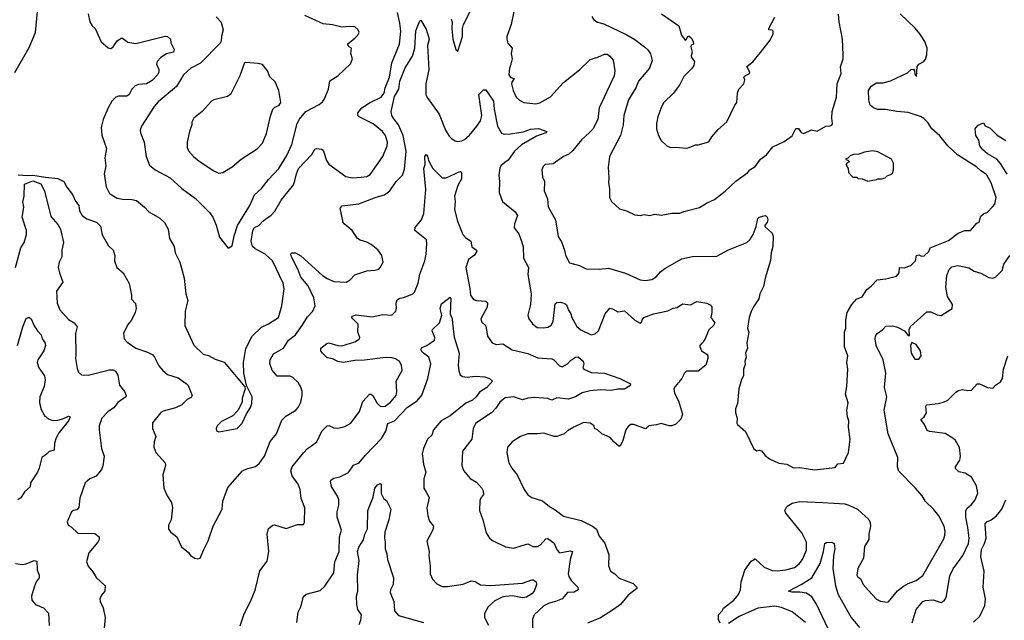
# Model space of a CAD drawing. Extents: x 1603745 to 1745082, y 385868 to 533966.
# Tile 232 of 256: x 1668096 to 1675553, y 411193 to 415741. Entities that reach past the tile are written whole.
import ezdxf

# ---------------------------------------------------------------- set-up
doc = ezdxf.new("R2010")
doc.units = 0

msp = doc.modelspace()

# ---------------------------------------------------------------- linework, layer by layer
at = {"layer": '0CON20XD'}
for points in [[(1668058.4, 415341.6), (1668168.3, 415531.7), (1668215.3, 415644.7), (1668242.2, 415937.8)], [(1671363.8, 415745), (1671370, 415725), (1671367.5, 415675), (1671376.2, 415595), (1671400, 415515), (1671415, 415502.5), (1671450, 415615), (1671448.8, 415675), (1671455.7, 415705), (1671530.2, 415849.8)], [(1671851.1, 415865), (1671817.8, 415705), (1671786, 415615), (1671784, 415595), (1671792.7, 415562.7), (1671825.7, 415525), (1671817.5, 415485), (1671825.6, 415445), (1671815.5, 415404.5), (1671804.1, 415374.1), (1671801.2, 415325), (1671813.9, 415303.9), (1671840, 415295), (1671822.3, 415267.7), (1671820.8, 415255), (1671832, 415205), (1671856, 415155), (1671881.3, 415131.3), (1671914.5, 415114.5), (1672005.6, 415104.4), (1672035, 415112.5), (1672115, 415157.5), (1672214.7, 415265.3), (1672335, 415360.5), (1672415, 415440), (1672475, 415457.1), (1672525, 415480.6), (1672545, 415480), (1672566, 415465), (1672589.2, 415435), (1672603.1, 415355), (1672597.9, 415315), (1672484.5, 415075), (1672473.1, 414985), (1672437.1, 414912.9), (1672412.4, 414887.6)], [(1668615.5, 415785), (1668627.5, 415725), (1668645, 415693.8), (1668668, 415675), (1668712.5, 415572.5), (1668767, 415527), (1668785, 415524.2), (1668805, 415535.8), (1668835, 415580), (1668865, 415602), (1668875, 415600.8), (1668915, 415571.4), (1668975, 415560.6), (1669196.9, 415616.9), (1669215, 415613.3), (1669237.5, 415595), (1669241.2, 415565), (1669266.4, 415516.4), (1669260, 415495), (1669207.6, 415482.4), (1669165, 415454.3), (1669136, 415425), (1669131.2, 415405), (1669150, 415365), (1669150, 415345), (1669139.5, 415325), (1669098.9, 415281.1), (1669055, 415255.5), (1668995, 415250.6), (1668970.3, 415239.7), (1668944, 415215), (1668925.5, 415174.5), (1668906.6, 415163.4), (1668845, 415162.2), (1668824.6, 415155.4), (1668794.4, 415125), (1668765, 415074), (1668727.3, 414985), (1668712.7, 414925), (1668718, 414868), (1668753.3, 414765), (1668741.8, 414695), (1668748.5, 414635), (1668736.5, 414575), (1668750, 414475), (1668777.1, 414425), (1668835, 414390.9), (1668875, 414382.2), (1668945, 414380.6), (1668981.2, 414371.2), (1669042, 414322), (1669075, 414286), (1669158.2, 414238.2), (1669192.5, 414205), (1669219.2, 414155), (1669229.2, 414085), (1669265.7, 414025), (1669272.5, 413975), (1669309.4, 413905), (1669340.8, 413785), (1669354.5, 413664.5), (1669368.9, 413615), (1669349.4, 413535), (1669347.5, 413425), (1669415, 413276.2), (1669485, 413209.2), (1669525, 413198.6), (1669575, 413170.6), (1669645, 413147.5), (1669801.7, 412961.7), (1669802.5, 412945), (1669780, 412875), (1669780, 412845), (1669748.3, 412781.7), (1669708.8, 412741.2), (1669625, 412700), (1669592.5, 412665), (1669583.3, 412645), (1669587, 412627), (1669605, 412620), (1669743.6, 412646.4), (1669780, 412685), (1669812.3, 412757.7), (1669843.3, 412805), (1669853.3, 412835), (1669857.5, 412885), (1669812.5, 412972.5), (1669794.4, 413064.4), (1669791.5, 413145), (1669808.3, 413251.7), (1669855.4, 413344.6), (1669926.4, 413413.6), (1669981.4, 413438.6), (1670056, 413485), (1670081.9, 413575), (1670097.6, 413702.4), (1670090.6, 413745), (1670011.5, 413915), (1669955.7, 413965), (1669878, 414005), (1669858.6, 414025), (1669849.5, 414065), (1669860.9, 414145), (1669875, 414168.1), (1669906.4, 414183.6), (1669940.6, 414219.4), (1670000.1, 414259.9), (1670028.9, 414291.1), (1670075, 414374), (1670168.3, 414491.7), (1670178.5, 414521.5), (1670191.1, 414575), (1670208.2, 414615), (1670308.6, 414721.4), (1670330.3, 414759.7), (1670344.3, 414765.7), (1670385, 414760), (1670395, 414753.3), (1670420, 414675), (1670436.3, 414646.3), (1670566, 414555), (1670614.7, 414544.7), (1670681.7, 414548.3), (1670725.4, 414554.6), (1670750.6, 414569.4), (1670846.6, 414705), (1670879.6, 414785), (1670881.8, 414815), (1670865.5, 414865), (1670844.4, 414895), (1670773.5, 414953.5), (1670666, 415005), (1670657.1, 415015), (1670657.1, 415035), (1670686.4, 415073.6), (1670745, 415110.9), (1670833.1, 415155), (1670855, 415186), (1670864.7, 415225), (1670895.7, 415305), (1670914.6, 415415), (1670972.1, 415555), (1670981.5, 415655), (1670975.3, 415715), (1670956.7, 415795)], [(1669585, 415762.5), (1669621.3, 415721.3), (1669635.6, 415665), (1669623.1, 415616.9), (1669622.5, 415577.5), (1669615, 415562.5), (1669465, 415411.4), (1669390.8, 415375), (1669337.3, 415322.7), (1669283.4, 415236.6), (1669145, 415119.4), (1669115, 415084.2), (1669017.5, 414935), (1669008, 414905), (1669010, 414885), (1669038, 414815), (1669052.5, 414705), (1669079.7, 414639.7), (1669121.2, 414605), (1669236, 414545), (1669325, 414462.5), (1669428.1, 414388.1), (1669532.1, 414282.1), (1669557.5, 414245), (1669584.3, 414185), (1669610, 414095), (1669675, 414012.5), (1669705, 414030), (1669720, 414105), (1669746.2, 414183.8), (1669838.5, 414335), (1669875, 414414), (1669925.9, 414464.1), (1669979.9, 414530.1), (1670057.5, 414615), (1670117.9, 414712.1), (1670158.1, 414795), (1670196.6, 414955), (1670215, 414988.9), (1670262.5, 415045), (1670365, 415098.8), (1670389.7, 415120.3), (1670402.4, 415137.6), (1670434.2, 415215), (1670445, 415278.8), (1670505, 415316.7), (1670602.3, 415407.7), (1670616.2, 415445), (1670603.3, 415485), (1670610, 415525), (1670590, 415535), (1670577.5, 415555), (1670637.5, 415605), (1670657.5, 415625), (1670667.5, 415645), (1670660, 415665), (1670635, 415686.7), (1670595, 415690), (1670535, 415683.8), (1670465, 415703.3), (1670395, 415710), (1670255, 415774.2)], [(1669989.2, 413139.2), (1669992.5, 413165), (1670018.9, 413211.1), (1670094.4, 413255), (1670132, 413315), (1670184.6, 413355), (1670236.1, 413425), (1670275, 413492.5), (1670315.6, 413535), (1670334.4, 413575), (1670324.4, 413635), (1670279.3, 413725), (1670225, 413792.9), (1670203.2, 413853.2), (1670155, 413946.2), (1670150, 413965), (1670153.4, 413976.6), (1670185, 413976.5), (1670225, 413953.8), (1670390, 413805), (1670425, 413781.9), (1670475, 413760), (1670567.5, 413755), (1670599.1, 413770.9), (1670635, 413808.1), (1670725, 413839.2), (1670786.1, 413843.9), (1670815, 413853.3), (1670826.7, 413865), (1670848, 413905), (1670838, 413955), (1670807.6, 413997.6), (1670758, 414038), (1670725, 414057.1), (1670675, 414070.8), (1670655, 414083.8), (1670614, 414145), (1670553.8, 414195), (1670546.2, 414205), (1670522, 414315), (1670538.8, 414331.2), (1670665, 414347.5), (1670795, 414397.7), (1670857.5, 414415), (1670900, 414445), (1670946, 414515), (1670995.8, 414565), (1671011.1, 414608.9), (1671022.8, 414745), (1671000.5, 414865), (1670964.8, 414944.8), (1670930.6, 414990.6), (1670914.6, 415015), (1670910, 415045), (1670935, 415159.2), (1670968.2, 415215), (1670974.8, 415275), (1671015, 415378), (1671070.5, 415465), (1671087.8, 415525), (1671095, 415657.5), (1671125, 415732.5), (1671135, 415737.5), (1671175, 415670), (1671198.1, 415595), (1671184.3, 415545), (1671194.5, 415365), (1671172.3, 415255), (1671172.5, 415175), (1671181.2, 415151.2), (1671273.5, 415025), (1671320.6, 414905), (1671348.2, 414858.2), (1671365, 414840.8), (1671394.5, 414824.5), (1671415, 414818.6), (1671445, 414822.9), (1671465, 414832.9), (1671503, 414867), (1671558.2, 414935), (1671585.4, 414975), (1671596.4, 415015), (1671573.5, 415175), (1671609.3, 415210.7), (1671625, 415211.2), (1671683.3, 415125), (1671688.9, 415065), (1671714.2, 414934.2), (1671745, 414882.5), (1671764.5, 414874.5), (1671813.6, 414876.4), (1671908.3, 414891.7), (1671965, 414911.2), (1672025, 414917.5), (1672087.5, 414895), (1672080, 414885), (1672010.2, 414859.8), (1671897, 414793), (1671843.2, 414746.8), (1671795, 414677.1), (1671769.8, 414660.2), (1671740, 414635), (1671732.8, 414617.2), (1671725.8, 414565), (1671730.8, 414515), (1671726.1, 414433.9), (1671753.3, 414365), (1671847.2, 414287.2), (1671865, 414257.5), (1671842.5, 414195), (1671840, 414165), (1671875, 414118.8), (1671897.1, 414065), (1671907.6, 414022.4), (1671912.5, 413935), (1671949.2, 413865), (1671943, 413813), (1671970, 413665), (1671964.4, 413585), (1671944.4, 413505), (1671951.4, 413475), (1671978.8, 413438.8), (1672015, 413410.6), (1672065, 413406.9), (1672095, 413413.1), (1672120.7, 413429.3), (1672136.5, 413455), (1672150.9, 413589.1), (1672165, 413600.8), (1672192.7, 413602.7), (1672225, 413592.9), (1672236.7, 413583.3), (1672252, 413542), (1672269.4, 413515), (1672276.9, 413485), (1672315, 413418.6), (1672345, 413393.1), (1672425, 413354.2), (1672455, 413362.5), (1672478.6, 413385), (1672530, 413515), (1672565, 413558), (1672585, 413552.5), (1672625, 413528), (1672677, 413537), (1672755, 413466), (1672795, 413442.5), (1672805, 413450), (1672810.6, 413469.4), (1672823.3, 413485), (1672896.2, 413513.8), (1673005, 413537.5), (1673045, 413555.7), (1673075, 413561.2), (1673115, 413590), (1673175, 413581.2), (1673225, 413606.2), (1673300, 413595), (1673325, 413582.5), (1673337.7, 413567.7), (1673338.8, 413525), (1673330, 413485), (1673360, 413445), (1673349.2, 413425), (1673315, 413394), (1673282, 413315), (1673246.2, 413275), (1673246.1, 413266.1), (1673259.2, 413235), (1673298.8, 413208.8), (1673308.1, 413195), (1673308.1, 413175), (1673292.5, 413125), (1673235, 413079.4), (1673145, 413079.2), (1673130, 413065), (1673110.6, 413025), (1673060, 412965), (1673050.4, 412945), (1673055, 412913.3), (1673085.7, 412855), (1673115.6, 412755), (1673103.8, 412716.2), (1673065, 412679.4), (1673035, 412666.5), (1673015.5, 412665.5), (1672955, 412683.8), (1672917.7, 412672.3), (1672860, 412665), (1672836.7, 412643.3), (1672745, 412675.8), (1672725, 412676), (1672705, 412661.2), (1672687.5, 412635), (1672663.3, 412555), (1672645, 412516.7), (1672635, 412510), (1672594.5, 412544.5), (1672567.2, 412577.2), (1672505.8, 412605.8), (1672472.5, 412635), (1672450, 412645), (1672447.5, 412665), (1672417.5, 412685), (1672365, 412690.8), (1672293.3, 412655), (1672245, 412628.8), (1672220, 412605), (1672165, 412584.3), (1672144.6, 412584.6), (1672065, 412611.4), (1672015, 412604.4), (1671945, 412605.6), (1671888, 412585), (1671825.7, 412545), (1671789.4, 412505), (1671784.3, 412465), (1671799.4, 412385), (1671822.2, 412345), (1671862.2, 412295), (1671916, 412185), (1671945, 412143.3), (1671973.3, 412123.3), (1672055, 412097.8), (1672107.5, 412055), (1672151.1, 412031.1), (1672215, 411983.1), (1672348.3, 411948.3), (1672435, 411906.9), (1672463, 411883), (1672485, 411830), (1672527.7, 411777.7), (1672558.8, 411688.8), (1672555.9, 411605.9), (1672571.2, 411565), (1672603.8, 411545), (1672635, 411512), (1672740.9, 411470.9), (1672770, 411445), (1672770, 411435), (1672705, 411384), (1672645, 411312), (1672593.8, 411275), (1672495, 411212.9), (1672395, 411172)], [(1672412.4, 414887.6), (1672349.5, 414830.5), (1672285, 414751.4), (1672255, 414724.2), (1672215, 414704.2), (1672135, 414648.6), (1672075.8, 414644.2), (1672061.2, 414628.8), (1672051.2, 414605), (1672055, 414550), (1672070, 414515), (1672066.7, 414445), (1672092, 414385), (1672098, 414325), (1672154.3, 414225), (1672175, 414100), (1672199.5, 414059.5), (1672222.5, 413995), (1672228.3, 413958.3), (1672259.5, 413899.5), (1672335, 413880.8), (1672385, 413854), (1672485, 413851.2), (1672555, 413860), (1672685, 413822.5), (1672795, 413772.5), (1672833.9, 413766.1), (1672883.8, 413773.8), (1672915, 413794), (1672948.5, 413831.5), (1672982.4, 413857.6), (1673109.8, 413930.2), (1673192.1, 413947.9), (1673375, 413950), (1673465, 413997.5), (1673602.5, 414055), (1673625, 414073.3), (1673650.8, 414115), (1673672.5, 414175), (1673685, 414236.7), (1673695, 414246), (1673745, 414257.5), (1673755.9, 414245.9), (1673762, 414225), (1673756, 414205), (1673738.8, 414185), (1673740, 414175), (1673795.5, 414125.5), (1673801.3, 414101.3), (1673799.2, 414025), (1673787.3, 413975), (1673782.4, 413917.6), (1673741.4, 413785), (1673729.8, 413720.2), (1673701.2, 413665), (1673692.5, 413627.5), (1673654.1, 413565.9), (1673635, 413532.5), (1673619.2, 413485), (1673607.5, 413405), (1673617.5, 413375), (1673603.8, 413295), (1673608.8, 413255), (1673593.9, 413216.1), (1673596.7, 413185), (1673587.5, 413155), (1673589.3, 413130.7), (1673577.5, 413095), (1673577.5, 413045), (1673563, 413017), (1673542.5, 412945), (1673532.5, 412835), (1673517.5, 412795), (1673517.5, 412765), (1673530, 412725), (1673527.5, 412685), (1673532.5, 412675), (1673593, 412623), (1673655, 412492.5), (1673675, 412477.5), (1673695, 412482.5), (1673715, 412476.7), (1673740.5, 412440.5), (1673775, 412416.7), (1673845, 412383.3), (1673905, 412376.7), (1673955, 412347.5), (1674005, 412351.2), (1674115, 412333.8), (1674270.7, 412349.3), (1674292.9, 412377.1), (1674335, 412382.5), (1674373.3, 412465), (1674386.2, 412565), (1674373.6, 412656.4), (1674376.2, 412705), (1674363.9, 412733.9), (1674360, 412785), (1674370.8, 412839.2), (1674351.2, 412905), (1674361.2, 412965), (1674367.5, 413095), (1674361.2, 413145), (1674368.8, 413195), (1674343.3, 413265), (1674343.3, 413375), (1674352.5, 413405), (1674352.5, 413465), (1674363.8, 413525), (1674398.8, 413585), (1674433.3, 413625), (1674475, 413643.3), (1674511.9, 413698.1), (1674545, 413723.8), (1674588.8, 413771.2), (1674655, 413778.8), (1674735, 413800), (1674756.7, 413825), (1674760, 413865), (1674795, 413862.5), (1674845, 413880), (1674880, 413915), (1674887.5, 413955), (1674905, 413960), (1674925, 413950), (1674945, 413952.5), (1674980, 413985), (1674990, 414015), (1675130.7, 414069.3), (1675202.5, 414125), (1675255, 414144), (1675295.8, 414144.2), (1675345, 414200), (1675363, 414207), (1675375, 414252.5), (1675395, 414270), (1675425, 414283.8), (1675463.3, 414325), (1675480, 414345), (1675491.2, 414395), (1675454.2, 414505), (1675419.1, 414569.1), (1675375, 414596.9), (1675345, 414625.6), (1675197, 414717), (1675125.5, 414785), (1675065, 414860.6), (1675005, 414914), (1674973.1, 414963.1), (1674943, 414993), (1674917.3, 415007.3), (1674825, 415038), (1674740, 415045), (1674651.7, 415061.7), (1674595, 415061.4), (1674561.2, 415075), (1674537.5, 415095), (1674526, 415135), (1674524.4, 415205), (1674545, 415237.5), (1674585, 415262), (1674635, 415263.8), (1674691.4, 415278.6), (1674818.3, 415338.3), (1674847.5, 415365), (1674866.2, 415366.2), (1674873.3, 415355), (1674875, 415330), (1674888.3, 415311.7), (1674892.3, 415387.7), (1674905, 415403.3), (1674942.5, 415425), (1674955, 415442.5), (1674966, 415475), (1674968.8, 415525), (1674950, 415575), (1674913.3, 415635), (1674878.3, 415678.3), (1674764, 415785)], [(1672428.8, 415765), (1672445, 415740), (1672473, 415723), (1672518.7, 415708.7), (1672695, 415625.6), (1672755, 415591.4), (1672826.5, 415536.5), (1672853.4, 415513.4), (1672872.8, 415482.8), (1672886.6, 415433.4), (1672865.4, 415374.6), (1672781.4, 415275), (1672761.4, 415225), (1672705.6, 415135), (1672670.4, 415015), (1672665.4, 414945), (1672646.2, 414865), (1672562.9, 414705), (1672552.5, 414625), (1672557.5, 414545), (1672554, 414505), (1672563.9, 414463.9), (1672563.3, 414395), (1672577.5, 414365), (1672639.3, 414309.3), (1672692.5, 414295), (1672755, 414263.3), (1672795, 414258.8), (1672825, 414266.2), (1672865, 414258.8), (1672905, 414268), (1672955, 414262), (1673035, 414276), (1673095, 414277.5), (1673125, 414290), (1673245, 414318.8), (1673297.3, 414352.7), (1673359.1, 414380.9), (1673437.9, 414442.1), (1673520.7, 414519.3), (1673610, 414585), (1673626.7, 414605), (1673665, 414628.8), (1673706.7, 414685), (1673751.2, 414718.8), (1673800.9, 414779.1), (1673885, 414818.8), (1673945, 414862), (1673975, 414916.2), (1673995, 414916.7), (1674015, 414886.7), (1674035, 414880), (1674093.6, 414906.4), (1674135, 414897.5), (1674200, 414935), (1674233, 414937), (1674246.4, 414943.6), (1674252.5, 414955), (1674246.7, 414995), (1674250, 415045), (1674281.2, 415155), (1674285.8, 415255), (1674316.2, 415335), (1674312, 415385), (1674331.2, 415445), (1674333.3, 415475), (1674328, 415595), (1674301.2, 415725), (1674296.4, 415783.6)], [(1672956.7, 415785), (1673088.6, 415695), (1673108.1, 415625), (1673135, 415587.5), (1673147, 415593), (1673155, 415617.5), (1673165, 415616.7), (1673180, 415605), (1673197.5, 415575), (1673200, 415555), (1673181.7, 415548.3), (1673177.5, 415535), (1673190, 415495), (1673181.7, 415468.3), (1673183.8, 415455), (1673207.5, 415425), (1673201.2, 415395), (1673190, 415375), (1673125, 415310), (1673093.8, 415245), (1673045, 415181.2), (1672975, 415113.3), (1672955, 415077.5), (1672928.8, 415005), (1672919.2, 414955), (1672918.8, 414915), (1672934.1, 414864.1), (1672955, 414827.5), (1672997, 414787), (1673025, 414773.3), (1673065, 414776.2), (1673145, 414767.5)], [(1673145, 414767.5), (1673165, 414772.5), (1673215, 414793.3), (1673235, 414792.5), (1673315, 414816.7), (1673336.7, 414855), (1673385, 414908.8), (1673452.3, 414967.7), (1673511.2, 415095), (1673526.2, 415115), (1673531.2, 415185), (1673543.3, 415215), (1673580, 415255), (1673587.5, 415285), (1673580, 415305), (1673591.7, 415318.3), (1673622.5, 415335), (1673626.4, 415343.6), (1673603.9, 415386.1), (1673648, 415422), (1673707.3, 415492.7), (1673778.8, 415585), (1673803.3, 415635), (1673802.5, 415655), (1673795, 415662.5), (1673770, 415665), (1673770, 415675), (1673815, 415760)], [(1669605, 414580), (1669635, 414584), (1669705, 414626.2), (1669774.2, 414685.8), (1669895, 414763.8), (1669935, 414806.7), (1669965, 414880), (1669995, 415010), (1670014.1, 415064.1), (1670025, 415077.1), (1670061.2, 415095), (1670074.2, 415115), (1670058, 415205), (1670029.7, 415269.7), (1669989.5, 415309.5), (1669973.8, 415355), (1669935, 415401.2), (1669900.7, 415410.7), (1669805, 415417.5), (1669795, 415410), (1669762.9, 415315), (1669691.4, 415175), (1669670, 415160), (1669566.7, 415135), (1669548.8, 415125), (1669478.8, 415045), (1669415, 414996.7), (1669400, 414965), (1669400, 414945), (1669381.1, 414895), (1669363.2, 414815), (1669364.5, 414774.5), (1669375, 414748.8), (1669412, 414705), (1669455, 414669.2), (1669565, 414596), (1669605, 414580)], [(1675575, 414570.6), (1675522.9, 414652.9), (1675495, 414684.6), (1675425.7, 414725), (1675390, 414755), (1675367.3, 414787.3), (1675358.8, 414828.8), (1675336, 414865), (1675332.5, 414915), (1675337, 414923), (1675355, 414942.5), (1675395, 414960), (1675407, 414937), (1675445, 414920), (1675497.7, 414867.7), (1675565, 414827.5)], [(1669765, 411152.5), (1669795, 411242.5), (1669844, 411335), (1669878.7, 411421.3), (1669915, 411567.5), (1669969.5, 411640.5), (1669982, 411715), (1669969.2, 411845), (1669980.8, 411889.2), (1670012.5, 411915), (1670025, 411916.7), (1670115, 411887.5), (1670200.7, 411919.3), (1670245, 411920), (1670252.5, 411935), (1670256, 412045), (1670228, 412115), (1670221.2, 412185), (1670204.2, 412225), (1670158.4, 412288.4), (1670149.6, 412325), (1670159.6, 412355), (1670245, 412460.8), (1670275.5, 412494.5), (1670306.2, 412515), (1670345, 412543.8), (1670385, 412626), (1670425, 412666.2), (1670437.3, 412667.3), (1670475, 412650), (1670505, 412648.1), (1670558.3, 412661.7), (1670602.8, 412687.2), (1670668.6, 412775), (1670695, 412851.2), (1670744.3, 412905.7), (1670755, 412906), (1670770, 412895), (1670799.9, 412839.9), (1670826, 412815), (1670845, 412811.3), (1670864.2, 412815.8), (1670904.8, 412845.2), (1670948.2, 412895), (1670952.3, 412925), (1670947.1, 413005), (1670992.9, 413085), (1670987.5, 413125), (1670972.4, 413152.4), (1670942.6, 413172.6), (1670915, 413180.5), (1670865, 413182.9), (1670706.9, 413163.1), (1670635, 413160.9), (1670545, 413146.2), (1670504.1, 413154.1), (1670465, 413174), (1670425, 413182), (1670388.8, 413215), (1670376.7, 413235), (1670376.7, 413255), (1670420.8, 413289.2), (1670436.4, 413293.6), (1670504.4, 413274.4), (1670535, 413272), (1670635, 413301.4), (1670668.8, 413325), (1670671.2, 413335), (1670656.2, 413375), (1670659.2, 413435), (1670618, 413475), (1670612.5, 413485), (1670615, 413496.2), (1670645, 413506.5), (1670765, 413490.8), (1670845, 413509.2), (1670915, 413503.3), (1670943.3, 413535), (1670950, 413555), (1670946.2, 413595), (1670955, 413620), (1670975, 413633.8), (1671005, 413637.5), (1671073.6, 413666.4), (1671085, 413677.5), (1671112.9, 413745), (1671127.3, 413815), (1671165, 413916.2), (1671174.6, 413965), (1671180.5, 414045), (1671175.6, 414075), (1671087.5, 414145), (1671091.7, 414168.3), (1671140, 414225), (1671155.6, 414274.4), (1671171.5, 414455), (1671155.9, 414614.1), (1671165.8, 414645.8), (1671164.1, 414704.1), (1671175, 414720), (1671185, 414707.5), (1671191.2, 414675), (1671225.7, 414615.7), (1671295, 414544.4), (1671325, 414544.4), (1671425, 414588.6), (1671435, 414591.2), (1671441.2, 414585), (1671442.3, 414535), (1671413.7, 414486.3), (1671389.7, 414405), (1671394.1, 414365), (1671387.8, 414305), (1671410.7, 414215), (1671451.5, 414115), (1671471.2, 414091.2), (1671512.5, 414065), (1671520.3, 414020.3), (1671555, 413996.7), (1671557.7, 413987.7), (1671541.2, 413958.8), (1671493.8, 413925), (1671474.5, 413865.5), (1671505.6, 413705.6), (1671509.2, 413655), (1671533.2, 413623.2), (1671555, 413614.3), (1671625, 413610), (1671637.7, 413597.7), (1671636, 413565), (1671588.6, 413475), (1671594.5, 413454.5), (1671625, 413422.5), (1671638.8, 413345), (1671675, 413293.8), (1671705, 413282), (1671755, 413288), (1671825, 413241.9), (1671945, 413214.5), (1672020.9, 413180.9), (1672125, 413174.4), (1672142, 413165), (1672185, 413120), (1672205, 413112.5), (1672243.8, 413135), (1672268.1, 413161.9), (1672305, 413185.8), (1672325, 413189.2), (1672364.3, 413155), (1672368.1, 413135), (1672360.6, 413105), (1672368.6, 413095), (1672425, 413069.6), (1672524.6, 413064.6), (1672641.2, 413025), (1672722.5, 412985), (1672719.3, 412970.7), (1672700.5, 412959.5)], [(1674518.3, 414518.3), (1674545, 414522.5), (1674585, 414530), (1674595, 414537.5), (1674623, 414537), (1674650, 414545), (1674665, 414560), (1674691.7, 414568.3), (1674705, 414580), (1674712.5, 414605), (1674712.5, 414655), (1674697.5, 414685), (1674595, 414740), (1674555, 414747.5), (1674495, 414737.5), (1674445, 414720), (1674415, 414722.5), (1674385, 414710), (1674368.3, 414691.7), (1674351.7, 414688.3), (1674351.7, 414681.7), (1674368.3, 414678.3), (1674380, 414665), (1674361.7, 414658.3), (1674352.5, 414645), (1674370, 414615), (1674372.5, 414585), (1674405, 414550), (1674435, 414550), (1674445, 414540), (1674477, 414537), (1674518.3, 414518.3)], [(1668085, 414565.8), (1668155, 414561), (1668195, 414564.8), (1668291.1, 414548.9), (1668385, 414538.3), (1668430.8, 414515), (1668453.5, 414473.5), (1668496.5, 414416.5), (1668517.6, 414367.6), (1668544.3, 414335), (1668550, 414295), (1668568.3, 414258.3), (1668605, 414232.9), (1668677.4, 414207.4), (1668708.3, 414178.3), (1668721.7, 414111.7), (1668769.5, 414029.5), (1668803.3, 413995), (1668816.7, 413955), (1668813.8, 413915), (1668831.2, 413865), (1668880, 413825), (1668923.9, 413743.9), (1668942.5, 413655), (1668942.5, 413625), (1668971.7, 413591.7), (1668976.7, 413555), (1668970, 413525), (1668943.3, 413465), (1668915, 413432.5), (1668882.5, 413365), (1668888, 413325), (1668909.4, 413299.4), (1668975, 413254), (1669065, 413224), (1669103, 413203), (1669118, 413185), (1669149.4, 413119.4), (1669178.8, 413085), (1669215, 413055.8), (1669295, 413030), (1669357.4, 412987.4), (1669371.3, 412971.3), (1669403.3, 412895), (1669395, 412880), (1669365, 412864.2), (1669323.8, 412825), (1669276.7, 412803.3), (1669182.6, 412777.4), (1669165, 412767.5), (1669101.7, 412688.3), (1669102, 412645), (1669126.2, 412585), (1669114.2, 412545), (1669112.5, 412505), (1669128, 412465), (1669197.5, 412385), (1669200, 412365), (1669178.8, 412295), (1669186.7, 412195), (1669212.5, 412135), (1669245.6, 412085.6), (1669254.2, 412045), (1669243.3, 411955), (1669223.8, 411915), (1669223.6, 411883.6), (1669240.7, 411860.7), (1669286.1, 411826.1), (1669320.7, 411750.7), (1669375, 411707.5), (1669390, 411685), (1669423.3, 411665), (1669445, 411658.8), (1669462.5, 411665), (1669490.5, 411729.5), (1669523.8, 411795), (1669560, 411905), (1669630, 412035), (1669634, 412095), (1669671.3, 412198.7), (1669784, 412325), (1669815, 412340.6), (1669881.7, 412358.3), (1669910.2, 412379.8), (1669950.6, 412435), (1669993.6, 412546.4), (1670041.4, 412605), (1670081.9, 412708.1), (1670110.9, 412739.1), (1670187.5, 412785), (1670205.6, 412805), (1670223.8, 412845), (1670235.3, 412894.7), (1670235.5, 412925), (1670225, 412958.8), (1670204.6, 412994.6), (1670165, 413032), (1670145, 413041.4), (1670045, 413042), (1670007.3, 413087.3), (1669989.2, 413139.2)], [(1668063.1, 413865), (1668104.5, 414015), (1668130, 414055), (1668148.5, 414115), (1668146.2, 414145), (1668114.6, 414245), (1668124, 414304), (1668126.7, 414325), (1668120.2, 414359.8), (1668130.7, 414405), (1668132.9, 414495), (1668195, 414521.9), (1668255, 414497.3), (1668284.7, 414445), (1668330.8, 414250.8), (1668385, 414191.1), (1668405.8, 414155), (1668426.5, 414055), (1668414.2, 413995.8), (1668415.4, 413945), (1668394.5, 413904.5), (1668387.8, 413865), (1668396.1, 413825), (1668423.1, 413755), (1668375.6, 413685), (1668380.6, 413595), (1668400, 413545), (1668465, 413472), (1668508.8, 413445), (1668530, 413415), (1668519.2, 413365), (1668521.4, 413205), (1668518.6, 413175), (1668530.3, 413100.3), (1668542.1, 413072.1), (1668565, 413052), (1668615, 413048.6), (1668775, 413090.6), (1668805, 413090), (1668820.5, 413080.5), (1668839.7, 413049.7), (1668851.5, 412975), (1668888.8, 412925), (1668902, 412895), (1668898.8, 412885), (1668838.3, 412841.7), (1668807.7, 412802.3), (1668765, 412773.8), (1668717, 412723), (1668697.5, 412665), (1668697.5, 412635), (1668716, 412495), (1668735.8, 412435.8), (1668725.7, 412364.3), (1668714.2, 412335), (1668675, 412286), (1668626, 412264), (1668591.2, 412235), (1668551.7, 412118.3), (1668543.6, 412046.4), (1668529.2, 412030.8), (1668502.5, 412025), (1668488.8, 412015), (1668455, 411940), (1668463.9, 411913.9), (1668485, 411900), (1668535, 411854.3), (1668665, 411850), (1668696.9, 411825), (1668698.6, 411805), (1668686.9, 411785), (1668620, 411705), (1668602, 411635), (1668614.3, 411604.3), (1668650.5, 411560.5), (1668675, 411516.7), (1668743.9, 411453.9), (1668741.2, 411415), (1668715.9, 411384.1), (1668703.8, 411355), (1668706.2, 411335), (1668728.3, 411288.3), (1668742.5, 411215), (1668734, 411105)], [(1673401.7, 411171.7), (1673388.3, 411198.3), (1673387.5, 411235), (1673415.8, 411264.2), (1673426, 411285), (1673503.5, 411346.5), (1673540.5, 411389.5), (1673553.9, 411425), (1673560, 411485), (1673587, 411573), (1673635, 411641.2), (1673665, 411658), (1673734.6, 411594.6), (1673795, 411570.5), (1673832.4, 411567.6), (1673897.5, 411575), (1673965, 411594.4), (1673998.9, 411621.1), (1674024.2, 411655), (1674054.4, 411725), (1674054.5, 411785), (1674018.5, 411855), (1673896.9, 412005), (1673890.4, 412025), (1673904.7, 412055.3), (1673945, 412080.8), (1674005, 412092.7), (1674177.5, 412085), (1674344.6, 412074.6), (1674374.7, 412064.7), (1674442, 412035), (1674527.3, 411957.3), (1674537.3, 411935), (1674539.5, 411905), (1674527.1, 411845), (1674525.8, 411805), (1674495, 411752.5), (1674486.1, 411663.9), (1674443.3, 411585), (1674436.7, 411535), (1674440, 411525), (1674466.7, 411505), (1674484.2, 411464.2), (1674521.1, 411421.1), (1674584.5, 411354.5), (1674615, 411338), (1674665, 411330), (1674675, 411333.3), (1674744.5, 411415.5), (1674788.1, 411451.9), (1674825, 411473.3), (1674885, 411495.6), (1674936.1, 411533.9), (1675095, 411811.2), (1675102.2, 411837.8), (1675104.4, 411865), (1675097.2, 411907.2), (1675056.9, 411985), (1675015.7, 412035), (1674955, 412092.5), (1674929.4, 412135), (1674880, 412195), (1674753.4, 412323.4), (1674744.7, 412355), (1674746.2, 412425), (1674673.3, 412605), (1674641.8, 412785), (1674663.6, 412885), (1674645.4, 412955), (1674654.5, 413065), (1674634.5, 413165), (1674583.1, 413275), (1674575.8, 413325), (1674578, 413345), (1674590, 413365), (1674633.3, 413395), (1674655, 413421.2), (1674705, 413423.8), (1674744, 413414), (1674796.1, 413386.1), (1674825, 413350), (1674835, 413350), (1674831.2, 413395), (1674841.2, 413418.8), (1674965, 413528.6), (1674995, 413529.4), (1675045, 413507.1), (1675075, 413501.4), (1675158.8, 413555), (1675160.8, 413585), (1675122.9, 413645), (1675109.5, 413715), (1675116.7, 413805), (1675135, 413848.8), (1675155, 413869.4), (1675199.8, 413879.8), (1675283, 413863), (1675325, 413837.1), (1675375, 413822.5), (1675435, 413788.1), (1675465, 413784.4), (1675485, 413792), (1675536.9, 413843.1), (1675550, 413890), (1675593.3, 413956.7)], [(1670195, 411177.5), (1670205.8, 411254.2), (1670225.7, 411294.3), (1670245, 411372.5), (1670265, 411392.5), (1670371.7, 411418.3), (1670407.9, 411452.1), (1670475, 411552.5), (1670482, 411635), (1670514.4, 411715.6), (1670516.7, 411825), (1670532.5, 411875), (1670500.9, 411975), (1670499.1, 412015), (1670512.5, 412065), (1670512.5, 412105), (1670503.8, 412133.8), (1670457.4, 412207.4), (1670449.2, 412245), (1670455, 412256.2), (1670475, 412270), (1670519.7, 412280.3), (1670585, 412312), (1670625, 412368.8), (1670666.2, 412385), (1670715.7, 412445), (1670835, 412568.9), (1670868, 412625), (1670885, 412684.3), (1670935, 412703.9), (1671032.8, 412807.2), (1671106.4, 412855), (1671141.5, 412898.5), (1671186.7, 413023.3), (1671210.8, 413135), (1671193.8, 413185), (1671144.2, 413225), (1671134, 413245), (1671141.8, 413258.2), (1671178.8, 413275), (1671236.2, 413315), (1671238.8, 413335), (1671218.8, 413385), (1671221.2, 413395), (1671274.1, 413445.9), (1671292.5, 413505), (1671281.1, 413555), (1671290.3, 413589.7), (1671355, 413640), (1671360.7, 413630.7), (1671356.9, 413515), (1671370.6, 413475), (1671373.6, 413443.6), (1671386.4, 413336.4), (1671424.6, 413215), (1671417.7, 413125), (1671422.4, 413082.4), (1671432.9, 413052.9), (1671449.5, 413039.5), (1671485, 413034), (1671545, 413041.1), (1671618, 413038), (1671655, 413023.8), (1671677.5, 413005), (1671632.9, 412955), (1671578, 412922), (1671554, 412886), (1671525, 412859.4), (1671475, 412838), (1671355, 412741.8), (1671287.3, 412705), (1671230.6, 412635), (1671216, 412595), (1671184.5, 412565.5), (1671152.9, 412495), (1671142.9, 412455), (1671154.2, 412375), (1671170.8, 412315), (1671157.1, 412265), (1671157.5, 412195), (1671175, 412163.8), (1671195.9, 412124.1), (1671180, 412045), (1671186.2, 411985), (1671200, 411945), (1671230, 411905), (1671225, 411877.5), (1671178.3, 411791.7), (1671198, 411715), (1671194.2, 411685), (1671204.1, 411604.1), (1671204.2, 411545), (1671222, 411505), (1671255, 411468.8), (1671295, 411450), (1671335, 411449.2), (1671455, 411465.8), (1671515, 411491.2), (1671545, 411486.2), (1671585, 411462.9), (1671665, 411457.5), (1671905, 411475.5), (1671975, 411500), (1671985, 411500.6), (1672006.5, 411485), (1672010.5, 411465), (1671992, 411415), (1671975.6, 411394.4), (1671935, 411368.8), (1671905, 411363.4), (1671828.6, 411378.6), (1671775, 411374.5), (1671750.7, 411369.3), (1671695, 411341.1), (1671643.9, 411295), (1671616.2, 411245), (1671615.5, 411215), (1671647.3, 411157.3)], [(1668078.2, 413275), (1668120, 413415), (1668145, 413477.5), (1668165, 413490), (1668182.5, 413475), (1668204.2, 413424.2), (1668230, 413385), (1668258.8, 413355), (1668266.2, 413325), (1668286.1, 413296.1), (1668291.2, 413275), (1668279.2, 413235), (1668233.5, 413166.5), (1668228.2, 413145), (1668241.3, 413105), (1668282.9, 413045), (1668289.4, 413015), (1668280.8, 412965), (1668248.5, 412885), (1668246.8, 412843.2), (1668255.5, 412795), (1668283.8, 412743.8), (1668315, 412718.5), (1668338.7, 412708.7), (1668375, 412705.3), (1668421.7, 412718.3), (1668465, 412739.4), (1668477.1, 412735), (1668464.4, 412705), (1668394.1, 412615.9), (1668371.5, 412575), (1668358.9, 412535), (1668357.1, 412482.9), (1668318.8, 412471.2), (1668295, 412446.7), (1668262.7, 412427.3), (1668244, 412345), (1668230.8, 412315), (1668177.5, 412235), (1668176, 412205), (1668133.1, 412165), (1668105, 412122), (1668082, 412105)], [(1674905, 413170), (1674923.3, 413195), (1674918, 413235), (1674885, 413281.2), (1674853, 413297), (1674841.2, 413275), (1674846.2, 413215), (1674875, 413170), (1674905, 413170)], [(1674854.5, 411175.5), (1674884.4, 411275), (1674935, 411335.5), (1674955, 411344.5), (1675015, 411347.5), (1675075, 411328), (1675098.3, 411341.7), (1675111.4, 411365), (1675139.3, 411530.7), (1675166.3, 411583.7), (1675237.8, 411685), (1675280.4, 411775), (1675285.4, 411815), (1675277.3, 411895), (1675260.8, 411975), (1675260.7, 412019.3), (1675269.8, 412040.2), (1675305, 412070), (1675333.2, 412106.8), (1675352, 412155), (1675342.1, 412212.1), (1675305, 412277.5), (1675256.6, 412306.6), (1675207.3, 412317.3), (1675182.3, 412342.3), (1675182, 412355), (1675215.8, 412405), (1675221.9, 412435), (1675212.4, 412502.4), (1675183.6, 412553.7), (1675163, 412573), (1675105, 412607.3), (1674985, 412622.9), (1674969.5, 412629.5), (1674948.8, 412675), (1674920, 412715), (1674946.7, 412735), (1674962.5, 412765), (1674958.8, 412815), (1674963.3, 412825), (1675052.5, 412835), (1675092.5, 412845), (1675125, 412861.2), (1675185, 412922), (1675205, 412933.8), (1675235, 412940.8), (1675276.1, 412933.9), (1675305, 412936.7), (1675346.7, 412983.3), (1675365, 412983.3), (1675425, 412956.2), (1675465, 412950), (1675485.7, 412974.3), (1675525, 412998.8), (1675540, 413025), (1675546.9, 413095), (1675578.9, 413195)], [(1672700.5, 412959.5), (1672676.4, 412943.6), (1672625, 412943.6), (1672575, 412932.5), (1672495, 412939.5), (1672415, 412930.6), (1672355, 412916.1), (1672304.1, 412885.9), (1672251.3, 412868.7), (1672165, 412878.9), (1672125, 412859.5), (1672095, 412872.3), (1671995, 412881.1), (1671944.5, 412875.5), (1671905, 412862.5), (1671835, 412885.5), (1671771.5, 412878.5), (1671731.2, 412845), (1671701.3, 412798.7), (1671669.2, 412765), (1671549.2, 412685), (1671530, 412645), (1671520, 412565), (1671448.6, 412475), (1671444.2, 412365), (1671457.9, 412327.9), (1671506.9, 412266.9), (1671555, 412240), (1671595.8, 412195), (1671605.8, 412175), (1671607.5, 412145), (1671585.8, 412115), (1671581.3, 412098.7), (1671576.9, 412025), (1671602.5, 411955), (1671627.5, 411855), (1671653.8, 411815), (1671677, 411797), (1671775, 411750.8), (1671835, 411739.2), (1671945, 411771.2), (1671983.2, 411753.2), (1672017.8, 411752.2), (1672040.8, 411765), (1672079.5, 411810.5), (1672095, 411813.8), (1672140.2, 411780.2), (1672166, 411725), (1672183.2, 411703.2), (1672265, 411719.4), (1672283.3, 411715), (1672265.5, 411655), (1672249.6, 411545), (1672255, 411524), (1672273.5, 411495), (1672322.9, 411445), (1672325.8, 411425), (1672295, 411407.5), (1672245, 411403.5), (1672203.3, 411356.7), (1672154.6, 411335.4), (1672105, 411324), (1672065, 411304), (1671992, 411235), (1671978.3, 411201.7), (1671981.2, 411075)], [(1670667.6, 411162.4), (1670679.5, 411195), (1670683.5, 411235), (1670656.4, 411276.4), (1670648.5, 411315), (1670647.3, 411375), (1670655.7, 411415), (1670653.1, 411535), (1670667.1, 411645), (1670654.2, 411715), (1670663.9, 411746.1), (1670698.5, 411801.5), (1670710.3, 411845), (1670730.5, 411885), (1670732.7, 412025), (1670773.6, 412125), (1670785.6, 412195), (1670805, 412220), (1670825, 412228.8), (1670833.8, 412223.8), (1670832.5, 412152.5), (1670853.6, 412113.6), (1670875, 412100), (1670905.7, 412035), (1670892.2, 411955), (1670860.3, 411859.7), (1670857.9, 411817.9), (1670864.3, 411785), (1670862.9, 411735), (1670876.4, 411696.4), (1670880.5, 411655), (1670926.6, 411515), (1670925.3, 411465), (1670904.6, 411425), (1670901.5, 411405), (1670930.4, 411335), (1670934, 411264), (1670965, 411228.9), (1671155, 411177.1)], [(1675320.2, 411179.8), (1675367.9, 411225), (1675404.6, 411305), (1675409.3, 411355), (1675393.2, 411445), (1675400.6, 411565), (1675375.5, 411675), (1675380, 411730), (1675402.5, 411775), (1675416, 411815), (1675406.5, 411925), (1675420.5, 411939.5), (1675454, 411955), (1675494.6, 411985.4), (1675535, 412035.8), (1675564.3, 412105)], [(1674241.3, 411081.3), (1674130.5, 411315), (1674095, 411371.8), (1674055, 411398.9), (1674005, 411406.9), (1673945, 411407.5), (1673917.5, 411415), (1674015, 411465.3), (1674095, 411515.4), (1674157.7, 411622.3), (1674184.6, 411715), (1674193.3, 411775), (1674205, 411783.3), (1674245, 411785.8), (1674264.1, 411774.1), (1674268.6, 411735), (1674259.5, 411685), (1674255.3, 411584.7), (1674273.2, 411455), (1674295, 411389.4), (1674392.7, 411215), (1674455, 411139.5)], [(1668063.8, 411623.8), (1668115, 411616.2), (1668145, 411620.4), (1668205, 411646.5), (1668225, 411640), (1668228.5, 411575), (1668242.5, 411535), (1668242.5, 411515), (1668220.8, 411485), (1668205.6, 411445), (1668186, 411375), (1668188, 411345), (1668215, 411313.8), (1668276.8, 411286.8), (1668315, 411246.7), (1668320, 411155)], [(1674047.8, 411177.8), (1673945, 411256.5), (1673865, 411290.9), (1673815, 411300.8), (1673685, 411284.6), (1673545, 411222.5), (1673465, 411168.6)]]:
    msp.add_lwpolyline(points, dxfattribs=at)

doc.saveas('drawing.dxf')
